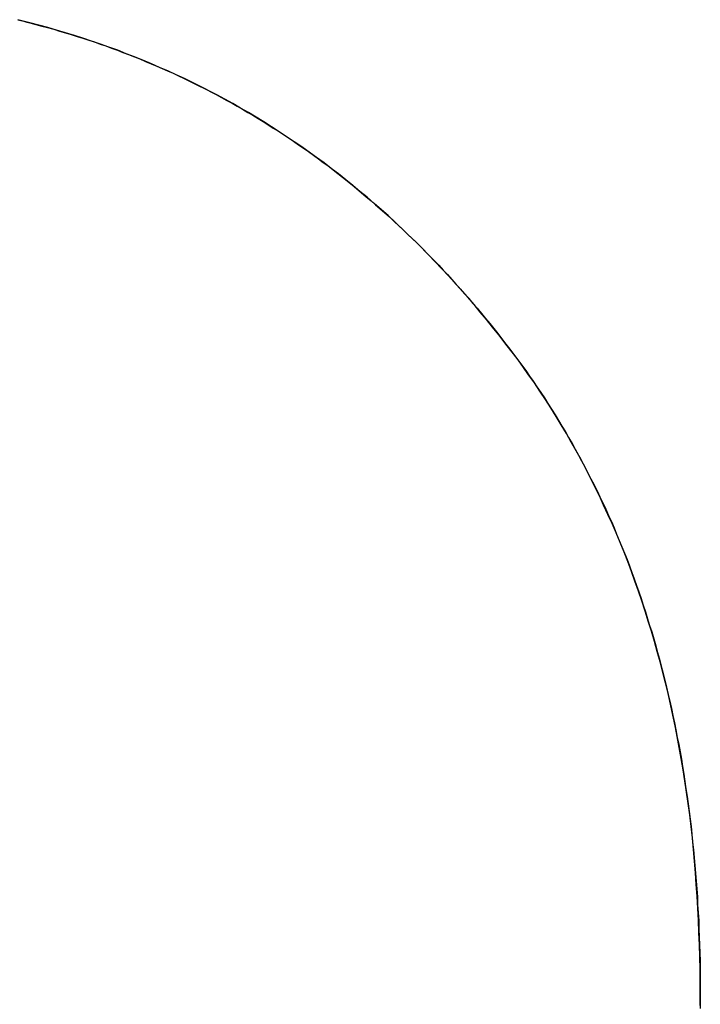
# Model space of a CAD drawing. Extents: x -4.2 to 4.1, y -6.8 to 5.8.
# Tile 106 of 214: x -1.3133 to -1.2876, y -4.0385 to -4.0014. Entities that reach past the tile are written whole.
import ezdxf

# ---------------------------------------------------------------- set-up
doc = ezdxf.new("R2010")
doc.units = 0
doc.layers.get('0').update_dxf_attribs({"linetype": 'CONTINUOUS'})

# ---------------------------------------------------------------- blocks, each defined once
blk = doc.blocks.new('*U1')
for p, q in [((-1.312888, -4.001528, 4.435), (-1.312888, -4.001528, 4.4349)), ((-1.312888, -4.001528, 4.435), (-1.312888, -4.001528, 4.4349)), ((-1.28764, -4.038114, 4.435), (-1.28764, -4.038114, 4.4349)), ((-1.28764, -4.038114, 4.435), (-1.28764, -4.038114, 4.4349))]:
    blk.add_line(p, q)
for points in [[(-1.31334, -4.00141, 4.435), (-1.31323, -4.00144, 4.435), (-1.31311, -4.00147, 4.435), (-1.313, -4.0015, 4.435), (-1.31289, -4.00153, 4.435)], [(-1.31334, -4.00141, 4.435), (-1.31323, -4.00144, 4.435), (-1.31311, -4.00147, 4.435), (-1.313, -4.0015, 4.435), (-1.31289, -4.00153, 4.435)], [(-1.31289, -4.00153, 4.4349), (-1.31304, -4.00149, 4.4349), (-1.31319, -4.00145, 4.4349), (-1.31334, -4.00141, 4.4349)], [(-1.31289, -4.00153, 4.4349), (-1.31304, -4.00149, 4.4349), (-1.31319, -4.00145, 4.4349), (-1.31334, -4.00141, 4.4349)], [(-1.31289, -4.00153, 4.435), (-1.31266, -4.00159, 4.435), (-1.31244, -4.00165, 4.435), (-1.31222, -4.00171, 4.435), (-1.31199, -4.00177, 4.435), (-1.31177, -4.00184, 4.435), (-1.31155, -4.0019, 4.435), (-1.31133, -4.00197, 4.435), (-1.31111, -4.00204, 4.435), (-1.31089, -4.00211, 4.435), (-1.31067, -4.00218, 4.435), (-1.31045, -4.00225, 4.435), (-1.31024, -4.00233, 4.435), (-1.31002, -4.0024, 4.435), (-1.30981, -4.00248, 4.435), (-1.30959, -4.00256, 4.435), (-1.30938, -4.00264, 4.435), (-1.30917, -4.00272, 4.435), (-1.30895, -4.00281, 4.435), (-1.30874, -4.00289, 4.435), (-1.30853, -4.00298, 4.435), (-1.30832, -4.00307, 4.435), (-1.30811, -4.00316, 4.435), (-1.30791, -4.00325, 4.435), (-1.3077, -4.00334, 4.435), (-1.30749, -4.00343, 4.435), (-1.30729, -4.00353, 4.435), (-1.30708, -4.00362, 4.435), (-1.30688, -4.00372, 4.435), (-1.30667, -4.00382, 4.435), (-1.30647, -4.00392, 4.435), (-1.30627, -4.00402, 4.435), (-1.30607, -4.00413, 4.435), (-1.30587, -4.00423, 4.435), (-1.30567, -4.00434, 4.435), (-1.30547, -4.00445, 4.435), (-1.30527, -4.00456, 4.435), (-1.30508, -4.00467, 4.435), (-1.30488, -4.00478, 4.435), (-1.30468, -4.0049, 4.435), (-1.30449, -4.00501, 4.435), (-1.30429, -4.00513, 4.435), (-1.3041, -4.00525, 4.435), (-1.30391, -4.00537, 4.435), (-1.30372, -4.00549, 4.435), (-1.30352, -4.00561, 4.435), (-1.30333, -4.00574, 4.435), (-1.30315, -4.00586, 4.435), (-1.30296, -4.00599, 4.435), (-1.30277, -4.00612, 4.435), (-1.30258, -4.00625, 4.435), (-1.30239, -4.00638, 4.435), (-1.30221, -4.00651, 4.435), (-1.30202, -4.00665, 4.435), (-1.30184, -4.00679, 4.435), (-1.30166, -4.00692, 4.435), (-1.30147, -4.00706, 4.435), (-1.30129, -4.0072, 4.435), (-1.30111, -4.00734, 4.435), (-1.30093, -4.00749, 4.435), (-1.30075, -4.00763, 4.435), (-1.30057, -4.00778, 4.435), (-1.3004, -4.00793, 4.435), (-1.30022, -4.00808, 4.435), (-1.30004, -4.00823, 4.435), (-1.29987, -4.00838, 4.435), (-1.29969, -4.00853, 4.435), (-1.29952, -4.00869, 4.435), (-1.29934, -4.00884, 4.435), (-1.29917, -4.009, 4.435), (-1.299, -4.00916, 4.435), (-1.29883, -4.00932, 4.435), (-1.29866, -4.00949, 4.435), (-1.29849, -4.00965, 4.435), (-1.29832, -4.00981, 4.435), (-1.29815, -4.00998, 4.435), (-1.29799, -4.01015, 4.435), (-1.29782, -4.01032, 4.435), (-1.29765, -4.01049, 4.435), (-1.29749, -4.01066, 4.435), (-1.29732, -4.01084, 4.435), (-1.29716, -4.01101, 4.435), (-1.297, -4.01119, 4.435), (-1.29684, -4.01137, 4.435), (-1.29668, -4.01155, 4.435), (-1.29652, -4.01173, 4.435), (-1.29636, -4.01191, 4.435), (-1.2962, -4.0121, 4.435), (-1.29604, -4.01228, 4.435), (-1.29588, -4.01247, 4.435), (-1.29573, -4.01266, 4.435), (-1.29557, -4.01285, 4.435), (-1.29542, -4.01304, 4.435), (-1.29526, -4.01323, 4.435), (-1.29511, -4.01343, 4.435), (-1.29496, -4.01363, 4.435), (-1.29481, -4.01382, 4.435), (-1.29466, -4.01402, 4.435), (-1.29451, -4.01422, 4.435), (-1.29436, -4.01442, 4.435), (-1.29421, -4.01462, 4.435), (-1.29407, -4.01483, 4.435), (-1.29393, -4.01503, 4.435), (-1.29379, -4.01524, 4.435), (-1.29365, -4.01545, 4.435), (-1.29351, -4.01565, 4.435), (-1.29338, -4.01586, 4.435), (-1.29324, -4.01608, 4.435), (-1.29311, -4.01629, 4.435), (-1.29298, -4.0165, 4.435), (-1.29285, -4.01672, 4.435), (-1.29272, -4.01693, 4.435), (-1.2926, -4.01715, 4.435), (-1.29247, -4.01737, 4.435), (-1.29235, -4.01759, 4.435), (-1.29223, -4.01781, 4.435), (-1.29211, -4.01803, 4.435), (-1.29199, -4.01825, 4.435), (-1.29187, -4.01847, 4.435), (-1.29176, -4.0187, 4.435), (-1.29164, -4.01893, 4.435), (-1.29153, -4.01915, 4.435), (-1.29142, -4.01938, 4.435), (-1.29131, -4.01961, 4.435), (-1.2912, -4.01985, 4.435), (-1.2911, -4.02008, 4.435), (-1.29099, -4.02031, 4.435), (-1.29089, -4.02055, 4.435), (-1.29079, -4.02078, 4.435), (-1.29069, -4.02102, 4.435), (-1.29059, -4.02126, 4.435), (-1.2905, -4.0215, 4.435), (-1.2904, -4.02174, 4.435), (-1.29031, -4.02198, 4.435), (-1.29022, -4.02223, 4.435), (-1.29013, -4.02247, 4.435), (-1.29004, -4.02272, 4.435), (-1.28996, -4.02296, 4.435), (-1.28987, -4.02321, 4.435), (-1.28979, -4.02346, 4.435), (-1.28971, -4.02371, 4.435), (-1.28963, -4.02397, 4.435), (-1.28955, -4.02422, 4.435), (-1.28947, -4.02447, 4.435), (-1.28939, -4.02473, 4.435), (-1.28932, -4.02499, 4.435), (-1.28925, -4.02524, 4.435), (-1.28918, -4.0255, 4.435), (-1.28911, -4.02576, 4.435), (-1.28904, -4.02603, 4.435), (-1.28898, -4.02629, 4.435), (-1.28891, -4.02655, 4.435), (-1.28885, -4.02682, 4.435), (-1.28879, -4.02708, 4.435), (-1.28873, -4.02735, 4.435), (-1.28867, -4.02762, 4.435), (-1.28861, -4.02789, 4.435), (-1.28856, -4.02816, 4.435), (-1.28851, -4.02844, 4.435), (-1.28845, -4.02871, 4.435), (-1.2884, -4.02899, 4.435), (-1.28835, -4.02926, 4.435), (-1.28831, -4.02954, 4.435), (-1.28826, -4.02982, 4.435), (-1.28822, -4.0301, 4.435), (-1.28818, -4.03038, 4.435), (-1.28814, -4.03066, 4.435), (-1.2881, -4.03094, 4.435), (-1.28806, -4.03123, 4.435), (-1.28802, -4.03152, 4.435), (-1.28799, -4.0318, 4.435), (-1.28796, -4.03209, 4.435), (-1.28793, -4.03238, 4.435), (-1.2879, -4.03267, 4.435), (-1.28787, -4.03296, 4.435), (-1.28784, -4.03326, 4.435), (-1.28782, -4.03355, 4.435), (-1.2878, -4.03385, 4.435), (-1.28777, -4.03414, 4.435), (-1.28775, -4.03444, 4.435), (-1.28774, -4.03474, 4.435), (-1.28772, -4.03504, 4.435), (-1.2877, -4.03534, 4.435), (-1.28769, -4.03565, 4.435), (-1.28768, -4.03595, 4.435), (-1.28767, -4.03626, 4.435), (-1.28766, -4.03656, 4.435), (-1.28765, -4.03687, 4.435), (-1.28765, -4.03718, 4.435), (-1.28764, -4.03749, 4.435), (-1.28764, -4.0378, 4.435), (-1.28764, -4.03811, 4.435)], [(-1.31289, -4.00153, 4.435), (-1.31266, -4.00159, 4.435), (-1.31244, -4.00165, 4.435), (-1.31222, -4.00171, 4.435), (-1.31199, -4.00177, 4.435), (-1.31177, -4.00184, 4.435), (-1.31155, -4.0019, 4.435), (-1.31133, -4.00197, 4.435), (-1.31111, -4.00204, 4.435), (-1.31089, -4.00211, 4.435), (-1.31067, -4.00218, 4.435), (-1.31045, -4.00225, 4.435), (-1.31024, -4.00233, 4.435), (-1.31002, -4.0024, 4.435), (-1.30981, -4.00248, 4.435), (-1.30959, -4.00256, 4.435), (-1.30938, -4.00264, 4.435), (-1.30917, -4.00272, 4.435), (-1.30895, -4.00281, 4.435), (-1.30874, -4.00289, 4.435), (-1.30853, -4.00298, 4.435), (-1.30832, -4.00307, 4.435), (-1.30811, -4.00316, 4.435), (-1.30791, -4.00325, 4.435), (-1.3077, -4.00334, 4.435), (-1.30749, -4.00343, 4.435), (-1.30729, -4.00353, 4.435), (-1.30708, -4.00362, 4.435), (-1.30688, -4.00372, 4.435), (-1.30667, -4.00382, 4.435), (-1.30647, -4.00392, 4.435), (-1.30627, -4.00402, 4.435), (-1.30607, -4.00413, 4.435), (-1.30587, -4.00423, 4.435), (-1.30567, -4.00434, 4.435), (-1.30547, -4.00445, 4.435), (-1.30527, -4.00456, 4.435), (-1.30508, -4.00467, 4.435), (-1.30488, -4.00478, 4.435), (-1.30468, -4.0049, 4.435), (-1.30449, -4.00501, 4.435), (-1.30429, -4.00513, 4.435), (-1.3041, -4.00525, 4.435), (-1.30391, -4.00537, 4.435), (-1.30372, -4.00549, 4.435), (-1.30352, -4.00561, 4.435), (-1.30333, -4.00574, 4.435), (-1.30315, -4.00586, 4.435), (-1.30296, -4.00599, 4.435), (-1.30277, -4.00612, 4.435), (-1.30258, -4.00625, 4.435), (-1.30239, -4.00638, 4.435), (-1.30221, -4.00651, 4.435), (-1.30202, -4.00665, 4.435), (-1.30184, -4.00679, 4.435), (-1.30166, -4.00692, 4.435), (-1.30147, -4.00706, 4.435), (-1.30129, -4.0072, 4.435), (-1.30111, -4.00734, 4.435), (-1.30093, -4.00749, 4.435), (-1.30075, -4.00763, 4.435), (-1.30057, -4.00778, 4.435), (-1.3004, -4.00793, 4.435), (-1.30022, -4.00808, 4.435), (-1.30004, -4.00823, 4.435), (-1.29987, -4.00838, 4.435), (-1.29969, -4.00853, 4.435), (-1.29952, -4.00869, 4.435), (-1.29934, -4.00884, 4.435), (-1.29917, -4.009, 4.435), (-1.299, -4.00916, 4.435), (-1.29883, -4.00932, 4.435), (-1.29866, -4.00949, 4.435), (-1.29849, -4.00965, 4.435), (-1.29832, -4.00981, 4.435), (-1.29815, -4.00998, 4.435), (-1.29799, -4.01015, 4.435), (-1.29782, -4.01032, 4.435), (-1.29765, -4.01049, 4.435), (-1.29749, -4.01066, 4.435), (-1.29732, -4.01084, 4.435), (-1.29716, -4.01101, 4.435), (-1.297, -4.01119, 4.435), (-1.29684, -4.01137, 4.435), (-1.29668, -4.01155, 4.435), (-1.29652, -4.01173, 4.435), (-1.29636, -4.01191, 4.435), (-1.2962, -4.0121, 4.435), (-1.29604, -4.01228, 4.435), (-1.29588, -4.01247, 4.435), (-1.29573, -4.01266, 4.435), (-1.29557, -4.01285, 4.435), (-1.29542, -4.01304, 4.435), (-1.29526, -4.01323, 4.435), (-1.29511, -4.01343, 4.435), (-1.29496, -4.01363, 4.435), (-1.29481, -4.01382, 4.435), (-1.29466, -4.01402, 4.435), (-1.29451, -4.01422, 4.435), (-1.29436, -4.01442, 4.435), (-1.29421, -4.01462, 4.435), (-1.29407, -4.01483, 4.435), (-1.29393, -4.01503, 4.435), (-1.29379, -4.01524, 4.435), (-1.29365, -4.01545, 4.435), (-1.29351, -4.01565, 4.435), (-1.29338, -4.01586, 4.435), (-1.29324, -4.01608, 4.435), (-1.29311, -4.01629, 4.435), (-1.29298, -4.0165, 4.435), (-1.29285, -4.01672, 4.435), (-1.29272, -4.01693, 4.435), (-1.2926, -4.01715, 4.435), (-1.29247, -4.01737, 4.435), (-1.29235, -4.01759, 4.435), (-1.29223, -4.01781, 4.435), (-1.29211, -4.01803, 4.435), (-1.29199, -4.01825, 4.435), (-1.29187, -4.01847, 4.435), (-1.29176, -4.0187, 4.435), (-1.29164, -4.01893, 4.435), (-1.29153, -4.01915, 4.435), (-1.29142, -4.01938, 4.435), (-1.29131, -4.01961, 4.435), (-1.2912, -4.01985, 4.435), (-1.2911, -4.02008, 4.435), (-1.29099, -4.02031, 4.435), (-1.29089, -4.02055, 4.435), (-1.29079, -4.02078, 4.435), (-1.29069, -4.02102, 4.435), (-1.29059, -4.02126, 4.435), (-1.2905, -4.0215, 4.435), (-1.2904, -4.02174, 4.435), (-1.29031, -4.02198, 4.435), (-1.29022, -4.02223, 4.435), (-1.29013, -4.02247, 4.435), (-1.29004, -4.02272, 4.435), (-1.28996, -4.02296, 4.435), (-1.28987, -4.02321, 4.435), (-1.28979, -4.02346, 4.435), (-1.28971, -4.02371, 4.435), (-1.28963, -4.02397, 4.435), (-1.28955, -4.02422, 4.435), (-1.28947, -4.02447, 4.435), (-1.28939, -4.02473, 4.435), (-1.28932, -4.02499, 4.435), (-1.28925, -4.02524, 4.435), (-1.28918, -4.0255, 4.435), (-1.28911, -4.02576, 4.435), (-1.28904, -4.02603, 4.435), (-1.28898, -4.02629, 4.435), (-1.28891, -4.02655, 4.435), (-1.28885, -4.02682, 4.435), (-1.28879, -4.02708, 4.435), (-1.28873, -4.02735, 4.435), (-1.28867, -4.02762, 4.435), (-1.28861, -4.02789, 4.435), (-1.28856, -4.02816, 4.435), (-1.28851, -4.02844, 4.435), (-1.28845, -4.02871, 4.435), (-1.2884, -4.02899, 4.435), (-1.28835, -4.02926, 4.435), (-1.28831, -4.02954, 4.435), (-1.28826, -4.02982, 4.435), (-1.28822, -4.0301, 4.435), (-1.28818, -4.03038, 4.435), (-1.28814, -4.03066, 4.435), (-1.2881, -4.03094, 4.435), (-1.28806, -4.03123, 4.435), (-1.28802, -4.03152, 4.435), (-1.28799, -4.0318, 4.435), (-1.28796, -4.03209, 4.435), (-1.28793, -4.03238, 4.435), (-1.2879, -4.03267, 4.435), (-1.28787, -4.03296, 4.435), (-1.28784, -4.03326, 4.435), (-1.28782, -4.03355, 4.435), (-1.2878, -4.03385, 4.435), (-1.28777, -4.03414, 4.435), (-1.28775, -4.03444, 4.435), (-1.28774, -4.03474, 4.435), (-1.28772, -4.03504, 4.435), (-1.2877, -4.03534, 4.435), (-1.28769, -4.03565, 4.435), (-1.28768, -4.03595, 4.435), (-1.28767, -4.03626, 4.435), (-1.28766, -4.03656, 4.435), (-1.28765, -4.03687, 4.435), (-1.28765, -4.03718, 4.435), (-1.28764, -4.03749, 4.435), (-1.28764, -4.0378, 4.435), (-1.28764, -4.03811, 4.435)], [(-1.28764, -4.03811, 4.4349), (-1.28764, -4.03764, 4.4349), (-1.28765, -4.03718, 4.4349), (-1.28766, -4.03671, 4.4349), (-1.28767, -4.03625, 4.4349), (-1.28769, -4.03579, 4.4349), (-1.28771, -4.03534, 4.4349), (-1.28773, -4.03488, 4.4349), (-1.28776, -4.03443, 4.4349), (-1.28779, -4.03398, 4.4349), (-1.28782, -4.03354, 4.4349), (-1.28786, -4.0331, 4.4349), (-1.2879, -4.03266, 4.4349), (-1.28794, -4.03222, 4.4349), (-1.28799, -4.03179, 4.4349), (-1.28804, -4.03136, 4.4349), (-1.2881, -4.03093, 4.4349), (-1.28816, -4.0305, 4.4349), (-1.28822, -4.03008, 4.4349), (-1.28829, -4.02966, 4.4349), (-1.28836, -4.02924, 4.4349), (-1.28843, -4.02882, 4.4349), (-1.28851, -4.02841, 4.4349), (-1.28859, -4.028, 4.4349), (-1.28867, -4.0276, 4.4349), (-1.28876, -4.02719, 4.4349), (-1.28885, -4.02679, 4.4349), (-1.28895, -4.02639, 4.4349), (-1.28905, -4.026, 4.4349), (-1.28915, -4.0256, 4.4349), (-1.28926, -4.02521, 4.4349), (-1.28937, -4.02483, 4.4349), (-1.28948, -4.02444, 4.4349), (-1.2896, -4.02406, 4.4349), (-1.28972, -4.02368, 4.4349), (-1.28984, -4.0233, 4.4349), (-1.28997, -4.02293, 4.4349), (-1.2901, -4.02256, 4.4349), (-1.29023, -4.02219, 4.4349), (-1.29037, -4.02182, 4.4349), (-1.29051, -4.02146, 4.4349), (-1.29066, -4.0211, 4.4349), (-1.29081, -4.02074, 4.4349), (-1.29096, -4.02039, 4.4349), (-1.29112, -4.02004, 4.4349), (-1.29128, -4.01969, 4.4349), (-1.29144, -4.01934, 4.4349), (-1.29161, -4.019, 4.4349), (-1.29178, -4.01866, 4.4349), (-1.29195, -4.01832, 4.4349), (-1.29213, -4.01798, 4.4349), (-1.29231, -4.01765, 4.4349), (-1.2925, -4.01732, 4.4349), (-1.29268, -4.01699, 4.4349), (-1.29288, -4.01667, 4.4349), (-1.29307, -4.01635, 4.4349), (-1.29327, -4.01603, 4.4349), (-1.29347, -4.01571, 4.4349), (-1.29368, -4.0154, 4.4349), (-1.29389, -4.01509, 4.4349), (-1.29411, -4.01478, 4.4349), (-1.29432, -4.01447, 4.4349), (-1.29454, -4.01417, 4.4349), (-1.29477, -4.01387, 4.4349), (-1.295, -4.01358, 4.4349), (-1.29523, -4.01328, 4.4349), (-1.29546, -4.01299, 4.4349), (-1.29569, -4.0127, 4.4349), (-1.29593, -4.01242, 4.4349), (-1.29616, -4.01214, 4.4349), (-1.2964, -4.01186, 4.4349), (-1.29664, -4.01159, 4.4349), (-1.29688, -4.01132, 4.4349), (-1.29713, -4.01105, 4.4349), (-1.29737, -4.01079, 4.4349), (-1.29762, -4.01053, 4.4349), (-1.29787, -4.01027, 4.4349), (-1.29812, -4.01001, 4.4349), (-1.29837, -4.00976, 4.4349), (-1.29863, -4.00952, 4.4349), (-1.29888, -4.00927, 4.4349), (-1.29914, -4.00903, 4.4349), (-1.2994, -4.00879, 4.4349), (-1.29966, -4.00856, 4.4349), (-1.29992, -4.00833, 4.4349), (-1.30019, -4.0081, 4.4349), (-1.30046, -4.00788, 4.4349), (-1.30072, -4.00766, 4.4349), (-1.30099, -4.00744, 4.4349), (-1.30127, -4.00722, 4.4349), (-1.30154, -4.00701, 4.4349), (-1.30181, -4.0068, 4.4349), (-1.30209, -4.0066, 4.4349), (-1.30237, -4.0064, 4.4349), (-1.30265, -4.0062, 4.4349), (-1.30293, -4.00601, 4.4349), (-1.30322, -4.00582, 4.4349), (-1.3035, -4.00563, 4.4349), (-1.30379, -4.00544, 4.4349), (-1.30408, -4.00526, 4.4349), (-1.30437, -4.00508, 4.4349), (-1.30466, -4.00491, 4.4349), (-1.30496, -4.00474, 4.4349), (-1.30525, -4.00457, 4.4349), (-1.30555, -4.0044, 4.4349), (-1.30585, -4.00424, 4.4349), (-1.30615, -4.00409, 4.4349), (-1.30646, -4.00393, 4.4349), (-1.30676, -4.00378, 4.4349), (-1.30707, -4.00363, 4.4349), (-1.30738, -4.00349, 4.4349), (-1.30769, -4.00334, 4.4349), (-1.308, -4.00321, 4.4349), (-1.30831, -4.00307, 4.4349), (-1.30863, -4.00294, 4.4349), (-1.30895, -4.00281, 4.4349), (-1.30926, -4.00269, 4.4349), (-1.30958, -4.00256, 4.4349), (-1.30991, -4.00245, 4.4349), (-1.31023, -4.00233, 4.4349), (-1.31056, -4.00222, 4.4349), (-1.31089, -4.00211, 4.4349), (-1.31121, -4.002, 4.4349), (-1.31155, -4.0019, 4.4349), (-1.31188, -4.0018, 4.4349), (-1.31221, -4.00171, 4.4349), (-1.31255, -4.00162, 4.4349), (-1.31289, -4.00153, 4.4349)], [(-1.28764, -4.03811, 4.4349), (-1.28764, -4.03764, 4.4349), (-1.28765, -4.03718, 4.4349), (-1.28766, -4.03671, 4.4349), (-1.28767, -4.03625, 4.4349), (-1.28769, -4.03579, 4.4349), (-1.28771, -4.03534, 4.4349), (-1.28773, -4.03488, 4.4349), (-1.28776, -4.03443, 4.4349), (-1.28779, -4.03398, 4.4349), (-1.28782, -4.03354, 4.4349), (-1.28786, -4.0331, 4.4349), (-1.2879, -4.03266, 4.4349), (-1.28794, -4.03222, 4.4349), (-1.28799, -4.03179, 4.4349), (-1.28804, -4.03136, 4.4349), (-1.2881, -4.03093, 4.4349), (-1.28816, -4.0305, 4.4349), (-1.28822, -4.03008, 4.4349), (-1.28829, -4.02966, 4.4349), (-1.28836, -4.02924, 4.4349), (-1.28843, -4.02882, 4.4349), (-1.28851, -4.02841, 4.4349), (-1.28859, -4.028, 4.4349), (-1.28867, -4.0276, 4.4349), (-1.28876, -4.02719, 4.4349), (-1.28885, -4.02679, 4.4349), (-1.28895, -4.02639, 4.4349), (-1.28905, -4.026, 4.4349), (-1.28915, -4.0256, 4.4349), (-1.28926, -4.02521, 4.4349), (-1.28937, -4.02483, 4.4349), (-1.28948, -4.02444, 4.4349), (-1.2896, -4.02406, 4.4349), (-1.28972, -4.02368, 4.4349), (-1.28984, -4.0233, 4.4349), (-1.28997, -4.02293, 4.4349), (-1.2901, -4.02256, 4.4349), (-1.29023, -4.02219, 4.4349), (-1.29037, -4.02182, 4.4349), (-1.29051, -4.02146, 4.4349), (-1.29066, -4.0211, 4.4349), (-1.29081, -4.02074, 4.4349), (-1.29096, -4.02039, 4.4349), (-1.29112, -4.02004, 4.4349), (-1.29128, -4.01969, 4.4349), (-1.29144, -4.01934, 4.4349), (-1.29161, -4.019, 4.4349), (-1.29178, -4.01866, 4.4349), (-1.29195, -4.01832, 4.4349), (-1.29213, -4.01798, 4.4349), (-1.29231, -4.01765, 4.4349), (-1.2925, -4.01732, 4.4349), (-1.29268, -4.01699, 4.4349), (-1.29288, -4.01667, 4.4349), (-1.29307, -4.01635, 4.4349), (-1.29327, -4.01603, 4.4349), (-1.29347, -4.01571, 4.4349), (-1.29368, -4.0154, 4.4349), (-1.29389, -4.01509, 4.4349), (-1.29411, -4.01478, 4.4349), (-1.29432, -4.01447, 4.4349), (-1.29454, -4.01417, 4.4349), (-1.29477, -4.01387, 4.4349), (-1.295, -4.01358, 4.4349), (-1.29523, -4.01328, 4.4349), (-1.29546, -4.01299, 4.4349), (-1.29569, -4.0127, 4.4349), (-1.29593, -4.01242, 4.4349), (-1.29616, -4.01214, 4.4349), (-1.2964, -4.01186, 4.4349), (-1.29664, -4.01159, 4.4349), (-1.29688, -4.01132, 4.4349), (-1.29713, -4.01105, 4.4349), (-1.29737, -4.01079, 4.4349), (-1.29762, -4.01053, 4.4349), (-1.29787, -4.01027, 4.4349), (-1.29812, -4.01001, 4.4349), (-1.29837, -4.00976, 4.4349), (-1.29863, -4.00952, 4.4349), (-1.29888, -4.00927, 4.4349), (-1.29914, -4.00903, 4.4349), (-1.2994, -4.00879, 4.4349), (-1.29966, -4.00856, 4.4349), (-1.29992, -4.00833, 4.4349), (-1.30019, -4.0081, 4.4349), (-1.30046, -4.00788, 4.4349), (-1.30072, -4.00766, 4.4349), (-1.30099, -4.00744, 4.4349), (-1.30127, -4.00722, 4.4349), (-1.30154, -4.00701, 4.4349), (-1.30181, -4.0068, 4.4349), (-1.30209, -4.0066, 4.4349), (-1.30237, -4.0064, 4.4349), (-1.30265, -4.0062, 4.4349), (-1.30293, -4.00601, 4.4349), (-1.30322, -4.00582, 4.4349), (-1.3035, -4.00563, 4.4349), (-1.30379, -4.00544, 4.4349), (-1.30408, -4.00526, 4.4349), (-1.30437, -4.00508, 4.4349), (-1.30466, -4.00491, 4.4349), (-1.30496, -4.00474, 4.4349), (-1.30525, -4.00457, 4.4349), (-1.30555, -4.0044, 4.4349), (-1.30585, -4.00424, 4.4349), (-1.30615, -4.00409, 4.4349), (-1.30646, -4.00393, 4.4349), (-1.30676, -4.00378, 4.4349), (-1.30707, -4.00363, 4.4349), (-1.30738, -4.00349, 4.4349), (-1.30769, -4.00334, 4.4349), (-1.308, -4.00321, 4.4349), (-1.30831, -4.00307, 4.4349), (-1.30863, -4.00294, 4.4349), (-1.30895, -4.00281, 4.4349), (-1.30926, -4.00269, 4.4349), (-1.30958, -4.00256, 4.4349), (-1.30991, -4.00245, 4.4349), (-1.31023, -4.00233, 4.4349), (-1.31056, -4.00222, 4.4349), (-1.31089, -4.00211, 4.4349), (-1.31121, -4.002, 4.4349), (-1.31155, -4.0019, 4.4349), (-1.31188, -4.0018, 4.4349), (-1.31221, -4.00171, 4.4349), (-1.31255, -4.00162, 4.4349), (-1.31289, -4.00153, 4.4349)], [(-1.28764, -4.03811, 4.435), (-1.28764, -4.03838, 4.435), (-1.28764, -4.03865, 4.435)], [(-1.28764, -4.03811, 4.435), (-1.28764, -4.03838, 4.435), (-1.28764, -4.03865, 4.435)], [(-1.28764, -4.03854, 4.4349), (-1.28764, -4.03811, 4.4349)], [(-1.28764, -4.03854, 4.4349), (-1.28764, -4.03811, 4.4349)]]:
    blk.add_polyline3d(points)

msp = doc.modelspace()

# ---------------------------------------------------------------- block references
msp.add_blockref('*U1', (0, 0))

doc.saveas('drawing.dxf')
